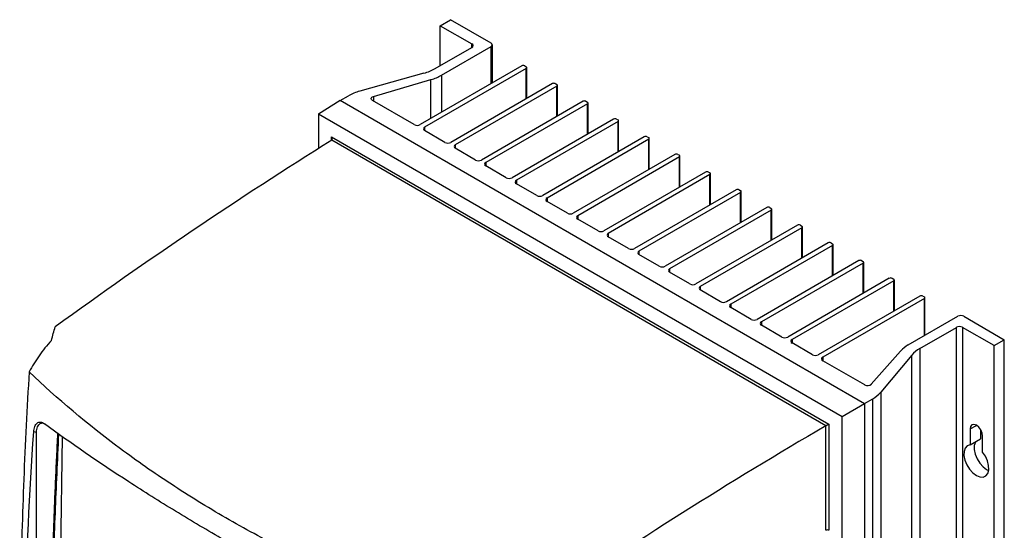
# Model space of a CAD drawing. Header units: millimetres. Extents: x 15458 to 16408, y 10213 to 11277.
# Tile 54 of 54: x 16165 to 16401, y 11154 to 11277. Entities that reach past the tile are written whole.
import ezdxf

# ---------------------------------------------------------------- set-up
doc = ezdxf.new("R2010")
doc.units = ezdxf.units.MM

msp = doc.modelspace()

# ---------------------------------------------------------------- linework, layer by layer
at = {"color": 7, "linetype": 'Continuous', "lineweight": 25}
for p, q in [((16266.02, 11275.31), (16268.5, 11276.74)), ((16278.22, 11271.13), (16268.5, 11276.74)), ((16266.02, 11275.31), (16273.62, 11270.93)), ((16266.02, 11265.72), (16266.02, 11275.31)), ((16264.82, 11265.03), (16273.62, 11270.11)), ((16266.31, 11263.44), (16278.22, 11270.31)), ((16273.62, 11270.11), (16273.62, 11270.93)), ((16278.22, 11261.42), (16278.22, 11270.31)), ((16278.51, 11261.58), (16278.51, 11270.72)), ((16285.58, 11265.66), (16261.18, 11251.58)), ((16286.64, 11265.05), (16262.24, 11250.97)), ((16286.28, 11265.66), (16286.64, 11265.46)), ((16286.64, 11257.78), (16286.64, 11265.05)), ((16286.78, 11257.87), (16286.78, 11265.25)), ((16262.09, 11263.91), (16246.69, 11259.62)), ((16249.95, 11258.31), (16263.78, 11262.38)), ((16263.78, 11253.08), (16263.78, 11262.38)), ((16266.31, 11263.44), (16266.31, 11254.54)), ((16292.93, 11261.42), (16268.53, 11247.33)), ((16293.99, 11260.8), (16269.59, 11246.72)), ((16293.64, 11261.42), (16293.99, 11261.21)), ((16293.99, 11253.54), (16293.99, 11260.8)), ((16294.14, 11253.62), (16294.14, 11261.01)), ((16242.01, 11257.37), (16243.97, 11258.5)), ((16249.95, 11258.31), (16249.95, 11257.24)), ((16236.74, 11254.19), (16241.95, 11257.41)), ((16241.95, 11257.41), (16367.88, 11184.71)), ((16259.77, 11251.58), (16249.7, 11257.39)), ((16300.28, 11257.17), (16275.89, 11243.09)), ((16301.34, 11256.56), (16276.95, 11242.47)), ((16300.99, 11257.17), (16301.34, 11256.97)), ((16301.34, 11249.29), (16301.34, 11256.56)), ((16301.49, 11249.38), (16301.49, 11256.76)), ((16236.74, 11254.19), (16362.48, 11181.6)), ((16236.74, 11254.19), (16236.74, 11245.84)), ((16307.64, 11252.92), (16283.24, 11238.84)), ((16308.34, 11252.92), (16308.7, 11252.72)), ((16262.24, 11250.97), (16262.24, 11250.15)), ((16308.7, 11252.31), (16284.3, 11238.23)), ((16308.7, 11245.05), (16308.7, 11252.31)), ((16308.84, 11245.13), (16308.84, 11252.52)), ((16239.93, 11248.65), (16359.29, 11179.74)), ((16239.93, 11247.84), (16239.93, 11248.65)), ((16267.12, 11247.33), (16262.24, 11250.15)), ((16314.99, 11248.68), (16290.6, 11234.6)), ((16315.7, 11248.68), (16316.05, 11248.48)), ((16316.2, 11240.89), (16316.2, 11248.27)), ((16358.59, 11179.34), (16239.94, 11247.84)), ((16269.59, 11246.72), (16269.59, 11245.9)), ((16274.47, 11243.09), (16269.59, 11245.9)), ((16316.05, 11248.07), (16291.66, 11233.98)), ((16316.05, 11240.8), (16316.05, 11248.07)), ((16322.34, 11244.43), (16297.95, 11230.35)), ((16323.41, 11243.82), (16299.01, 11229.74)), ((16323.05, 11244.43), (16323.41, 11244.23)), ((16323.41, 11236.56), (16323.41, 11243.82)), ((16323.55, 11236.64), (16323.55, 11244.03)), ((16276.95, 11242.47), (16276.95, 11241.66)), ((16281.83, 11238.84), (16276.95, 11241.66)), ((16329.7, 11240.19), (16305.3, 11226.11)), ((16330.76, 11239.58), (16306.36, 11225.49)), ((16330.41, 11240.19), (16330.76, 11239.98)), ((16330.76, 11232.31), (16330.76, 11239.58)), ((16330.91, 11232.4), (16330.91, 11239.78)), ((16284.3, 11238.23), (16284.3, 11237.41)), ((16289.18, 11234.6), (16284.3, 11237.41)), ((16337.05, 11235.94), (16312.66, 11221.86)), ((16338.11, 11235.33), (16313.72, 11221.25)), ((16337.76, 11235.94), (16338.11, 11235.74)), ((16338.11, 11228.07), (16338.11, 11235.33)), ((16338.26, 11228.15), (16338.26, 11235.54)), ((16291.66, 11233.98), (16291.66, 11233.17)), ((16296.54, 11230.35), (16291.66, 11233.17)), ((16344.41, 11231.7), (16320.01, 11217.62)), ((16345.11, 11231.7), (16345.47, 11231.49)), ((16299.01, 11229.74), (16299.01, 11228.92)), ((16345.47, 11231.09), (16321.07, 11217)), ((16345.47, 11223.82), (16345.47, 11231.09)), ((16345.61, 11223.9), (16345.61, 11231.29)), ((16303.89, 11226.11), (16299.01, 11228.92)), ((16351.76, 11227.45), (16327.37, 11213.37)), ((16352.47, 11227.45), (16352.82, 11227.25)), ((16352.97, 11219.66), (16352.97, 11227.04)), ((16306.36, 11225.49), (16306.36, 11224.68)), ((16311.24, 11221.86), (16306.36, 11224.68)), ((16352.82, 11226.84), (16328.43, 11212.76)), ((16352.82, 11219.57), (16352.82, 11226.84)), ((16359.11, 11223.21), (16334.72, 11209.12)), ((16360.17, 11222.6), (16335.78, 11208.51)), ((16359.82, 11223.21), (16360.17, 11223)), ((16360.17, 11215.33), (16360.17, 11222.6)), ((16360.32, 11215.41), (16360.32, 11222.8)), ((16313.72, 11221.25), (16313.72, 11220.43)), ((16318.6, 11217.62), (16313.72, 11220.43)), ((16366.47, 11218.96), (16342.07, 11204.88)), ((16367.53, 11218.35), (16343.13, 11204.27)), ((16367.18, 11218.96), (16367.53, 11218.76)), ((16367.53, 11211.08), (16367.53, 11218.35)), ((16367.68, 11211.17), (16367.68, 11218.55)), ((16321.07, 11217), (16321.07, 11216.19)), ((16325.95, 11213.37), (16321.07, 11216.19)), ((16328.43, 11212.76), (16328.43, 11211.94)), ((16373.82, 11214.72), (16349.43, 11200.63)), ((16374.88, 11214.1), (16350.49, 11200.02)), ((16374.53, 11214.72), (16374.88, 11214.51)), ((16374.88, 11206.84), (16374.88, 11214.1)), ((16375.03, 11206.92), (16375.03, 11214.31)), ((16333.3, 11209.12), (16328.43, 11211.94)), ((16381.18, 11210.47), (16356.78, 11196.39)), ((16381.88, 11210.47), (16382.24, 11210.27)), ((16335.78, 11208.51), (16335.78, 11207.7)), ((16382.24, 11209.86), (16357.84, 11195.78)), ((16382.24, 11200.96), (16382.24, 11209.86)), ((16382.38, 11201.05), (16382.38, 11210.06)), ((16340.66, 11204.88), (16335.78, 11207.7)), ((16343.13, 11204.27), (16343.13, 11203.45)), ((16348.01, 11200.63), (16343.13, 11203.45)), ((16378.39, 11198.74), (16390.3, 11205.61)), ((16391.71, 11205.61), (16401.43, 11200)), ((16381.14, 11197.88), (16389.94, 11202.96)), ((16389.94, 10993.11), (16389.94, 11202.96)), ((16398.96, 11198.57), (16391.36, 11202.96)), ((16391.36, 11202.96), (16391.36, 10993.11)), ((16350.49, 11200.02), (16350.49, 11199.21)), ((16355.37, 11196.39), (16350.49, 11199.21)), ((16398.96, 11198.57), (16401.43, 11200)), ((16398.96, 10988.72), (16398.96, 11198.57)), ((16401.43, 10990.15), (16401.43, 11200)), ((16369.5, 11189.3), (16376.55, 11197.28)), ((16379.2, 11196.3), (16371.77, 11187.41)), ((16379.2, 10986.45), (16379.2, 11196.3)), ((16381.14, 11197.88), (16381.14, 10988.03)), ((16357.84, 11195.78), (16357.84, 11194.96)), ((16367.91, 11189.15), (16357.84, 11194.96)), ((16371.77, 11187.41), (16371.77, 10977.56)), ((16362.48, 11181.6), (16367.88, 11184.71)), ((16367.88, 11184.71), (16369.83, 11185.84)), ((16367.88, 11184.71), (16367.88, 10974.79)), ((16369.83, 10975.99), (16369.83, 11185.84)), ((16359.29, 11179.74), (16359.29, 11154.29)), ((16362.48, 11152.39), (16362.48, 11181.6)), ((16169.04, 11177.68), (16169.04, 11177.78)), ((16169.04, 11098.72), (16169.04, 11177.68)), ((16358.59, 11154.29), (16358.59, 11179.34)), ((16393.23, 11178.61), (16394.72, 11179.46)), ((16393.23, 11178.61), (16393.23, 11174.77)), ((16395.71, 11178.46), (16395.71, 11176.19)), ((16174.11, 11099.83), (16175.32, 11176.7)), ((16393.23, 11174.77), (16395.71, 11176.19)), ((16396.2, 11173.05), (16396.2, 11176.89))]:
    msp.add_line(p, q, dxfattribs=at)
at = {"color": 7, "linetype": 'Continuous', "lineweight": 25, "flags": 128}
for points in [[(16249.7, 11257.39), (16249.56, 11257.49), (16249.46, 11257.62), (16249.41, 11257.75), (16249.42, 11257.89), (16249.48, 11258.02), (16249.6, 11258.14), (16249.76, 11258.24), (16249.95, 11258.31)], [(16359.29, 11179.74), (16359.22, 11179.7), (16359.13, 11179.65), (16359.04, 11179.6), (16358.95, 11179.54), (16358.85, 11179.49), (16358.76, 11179.43), (16358.67, 11179.38), (16358.59, 11179.34)], [(16396.2, 11176.89), (16396.09, 11177.61), (16395.77, 11178.36), (16395.29, 11179.01), (16394.72, 11179.47), (16394.15, 11179.66), (16393.67, 11179.57), (16393.35, 11179.2), (16393.23, 11178.61)], [(16169.04, 11177.78), (16169.04, 11177.78), (16168.39, 11177.88)], [(16394.58, 11175.54), (16394.51, 11175.44), (16394.23, 11174.65), (16394.21, 11173.65), (16394.43, 11172.55), (16394.89, 11171.43), (16395.54, 11170.38), (16396.33, 11169.5), (16397.19, 11168.85), (16397.68, 11168.61)], [(16393.23, 11174.77), (16392.54, 11174.54), (16392.04, 11174.01), (16391.76, 11173.22), (16391.73, 11172.23), (16391.95, 11171.12), (16392.41, 11170), (16393.06, 11168.95), (16393.85, 11168.07), (16394.72, 11167.42), (16395.58, 11167.07), (16396.37, 11167.04), (16397.02, 11167.34), (16397.48, 11167.93), (16397.7, 11168.78), (16397.67, 11169.8), (16397.4, 11170.92), (16396.89, 11172.03), (16396.2, 11173.05)]]:
    msp.add_lwpolyline(points, dxfattribs=at)
at = {"color": 7, "linetype": 'Continuous', "lineweight": 25}
for centre, radius, start, end in [((16273.47, 11270.52), 0.437, 290.7834, 69.2166), ((16278.07, 11270.72), 0.437, 290.7834, 69.2166), ((16259.02, 11275.3), 11.8, 285.1275, 299.4621), ((16285.93, 11264.98), 0.769, 62.6097, 117.3903), ((16286.56, 11265.25), 0.218, 290.7834, 69.2166), ((16260.57, 11273.58), 11.65, 285.989, 299.52), ((16293.28, 11260.73), 0.769, 62.6097, 117.3903), ((16293.91, 11261.01), 0.218, 290.7834, 69.2166), ((16249.77, 11248.23), 11.8, 105.1275, 119.4621), ((16300.64, 11256.49), 0.769, 62.6097, 117.3903), ((16301.27, 11256.76), 0.218, 290.7834, 69.2166), ((16307.99, 11252.24), 0.769, 62.6097, 117.3903), ((16260.47, 11252.94), 1.54, 242.6097, 297.3903), ((16262.4, 11250.56), 0.437, 110.7834, 249.2166), ((16308.62, 11252.52), 0.218, 290.7834, 69.2166), ((16315.34, 11248), 0.769, 62.6097, 117.3903), ((16315.97, 11248.27), 0.218, 290.7834, 69.2166), ((16267.83, 11248.7), 1.54, 242.6097, 297.3903), ((16269.75, 11246.31), 0.437, 110.7834, 249.2166), ((16322.7, 11243.75), 0.769, 62.6097, 117.3903), ((16323.33, 11244.03), 0.218, 290.7834, 69.2166), ((16275.18, 11244.45), 1.54, 242.6097, 297.3903), ((16277.1, 11242.07), 0.437, 110.7834, 249.2166), ((16282.53, 11240.21), 1.54, 242.6097, 297.3903), ((16330.05, 11239.51), 0.769, 62.6097, 117.3903), ((16330.68, 11239.78), 0.218, 290.7834, 69.2166), ((16284.46, 11237.82), 0.437, 110.7834, 249.2166), ((16289.89, 11235.96), 1.54, 242.6097, 297.3903), ((16337.41, 11235.26), 0.769, 62.6097, 117.3903), ((16338.04, 11235.54), 0.218, 290.7834, 69.2166), ((16291.81, 11233.58), 0.437, 110.7834, 249.2166), ((16344.76, 11231.02), 0.769, 62.6097, 117.3903), ((16297.24, 11231.72), 1.54, 242.6097, 297.3903), ((16299.16, 11229.33), 0.437, 110.7834, 249.2166), ((16345.39, 11231.29), 0.218, 290.7834, 69.2166), ((16352.11, 11226.77), 0.769, 62.6097, 117.3903), ((16352.74, 11227.04), 0.218, 290.7834, 69.2166), ((16304.6, 11227.47), 1.54, 242.6097, 297.3903), ((16306.52, 11225.09), 0.437, 110.7834, 249.2166), ((16359.47, 11222.53), 0.769, 62.6097, 117.3903), ((16360.1, 11222.8), 0.218, 290.7834, 69.2166), ((16311.95, 11223.23), 1.54, 242.6097, 297.3903), ((16313.87, 11220.84), 0.437, 110.7834, 249.2166), ((16319.3, 11218.98), 1.54, 242.6097, 297.3903), ((16366.82, 11218.28), 0.769, 62.6097, 117.3903), ((16367.45, 11218.55), 0.218, 290.7834, 69.2166), ((16321.23, 11216.59), 0.437, 110.7834, 249.2166), ((16326.66, 11214.73), 1.54, 242.6097, 297.3903), ((16328.58, 11212.35), 0.437, 110.7834, 249.2166), ((16374.18, 11214.03), 0.769, 62.6097, 117.3903), ((16374.81, 11214.31), 0.218, 290.7834, 69.2166), ((16381.53, 11209.79), 0.769, 62.6097, 117.3903), ((16334.01, 11210.49), 1.54, 242.6097, 297.3903), ((16335.93, 11208.1), 0.437, 110.7834, 249.2166), ((16382.16, 11210.06), 0.218, 290.7834, 69.2166), ((16391, 11204.25), 1.54, 62.6097, 117.3903), ((16341.37, 11206.24), 1.54, 242.6097, 297.3903), ((16343.29, 11203.86), 0.437, 110.7834, 249.2166), ((16390.65, 11201.6), 1.54, 62.6097, 117.3903), ((16348.72, 11202), 1.54, 242.6097, 297.3903), ((16350.64, 11199.61), 0.437, 110.7834, 249.2166), ((16381.96, 11192.35), 7.32, 119.2377, 137.701), ((16356.07, 11197.75), 1.54, 242.6097, 297.3903), ((16384.63, 11191.6), 7.19, 119.1191, 139.0882), ((16358, 11195.37), 0.437, 110.7834, 249.2166), ((16368.6, 11190.4), 1.43, 240.9711, 309.4772), ((16366.33, 11192.12), 7.19, 299.1191, 319.0882), ((16358.94, 11153.6), 0.77, 62.6565, 116.7662)]:
    msp.add_arc(centre, radius, start, end, dxfattribs=at)
for centre, major_axis, ratio, start_param, end_param in [((16239.58, 11248.45), (-0.354, 0.612), 0.577335, 3.163887, 4.712348), ((16257.4, 10339.1), (548.44, 983.48), 0.567218, 0.799221, 0.884261), ((16376.68, 10270.25), (577.92, 966.45), 0.587369, 0.816685, 0.901725)]:
    msp.add_ellipse(centre, major_axis=major_axis, ratio=ratio, start_param=start_param, end_param=end_param, dxfattribs=at)
for points in [[(16239.94, 11247.84), (16239.94, 11247.84), (16239.94, 11247.84), (16239.94, 11247.84)], [(16172.64, 11199.83), (16172.95, 11200.92), (16173.26, 11202.01), (16173.57, 11203.1)], [(16358.59, 11179.34), (16358.59, 11179.34), (16358.59, 11179.34), (16358.59, 11179.34)]]:
    msp.add_open_spline(points, degree=3, dxfattribs=at)
for points, knots in [([(16172.64, 11199.83), (16171.57, 11198.63), (16170.59, 11197.4), (16168.81, 11194.89), (16168, 11193.61), (16167.3, 11192.3)], [0, 0, 0, 0, 0.5, 0.5, 1, 1, 1, 1]), ([(16167.3, 11192.3), (16167.04, 11187.99), (16166.8, 11183.69), (16166.37, 11175.11), (16166.18, 11170.84), (16165.67, 11158.05), (16165.42, 11149.57), (16165.1, 11132.72), (16165.03, 11124.35), (16165.07, 11107.71), (16165.17, 11099.46), (16165.37, 11091.25)], [0, 0, 0, 0, 0.125, 0.125, 0.25, 0.25, 0.5, 0.5, 0.75, 0.75, 1, 1, 1, 1]), ([(16273.74, 11130.85), (16263.02, 11134.47), (16252.71, 11138.48), (16240.32, 11144), (16237.87, 11145.13), (16233.04, 11147.44), (16230.65, 11148.61), (16223.57, 11152.21), (16218.97, 11154.7), (16212.26, 11158.58), (16210.06, 11159.89), (16205.7, 11162.57), (16203.56, 11163.93), (16197.23, 11168.08), (16193.15, 11170.92), (16181.35, 11179.69), (16174.04, 11185.84), (16167.3, 11192.3)], [0, 0, 0, 0, 0.25, 0.25, 0.3125, 0.3125, 0.375, 0.375, 0.5, 0.5, 0.5625, 0.5625, 0.625, 0.625, 0.75, 0.75, 1, 1, 1, 1]), ([(16168.39, 11177.88), (16168.42, 11178.37), (16168.51, 11178.81), (16168.72, 11179.36), (16168.8, 11179.52), (16168.99, 11179.8), (16169.09, 11179.92), (16169.33, 11180.1), (16169.46, 11180.17), (16169.73, 11180.24), (16169.88, 11180.26), (16170.18, 11180.22), (16170.34, 11180.18), (16170.66, 11180.04), (16170.82, 11179.94), (16170.99, 11179.82)], [0, 0, 0, 0, 0.25, 0.25, 0.375, 0.375, 0.5, 0.5, 0.625, 0.625, 0.75, 0.75, 0.875, 0.875, 1, 1, 1, 1]), ([(16169.04, 11177.78), (16169.12, 11178.23), (16169.27, 11179.15), (16169.86, 11179.96), (16170.32, 11180.03), (16170.51, 11180.06)], [0, 0, 0, 0, 0.370779, 0.738747, 1, 1, 1, 1]), ([(16266.7, 11124.57), (16257.28, 11129.01), (16248.19, 11133.51), (16237.24, 11139.22), (16235.07, 11140.37), (16230.77, 11142.66), (16228.63, 11143.82), (16222.31, 11147.28), (16218.2, 11149.59), (16210.16, 11154.23), (16206.25, 11156.55), (16198.61, 11161.21), (16194.88, 11163.55), (16184.06, 11170.54), (16177.29, 11175.18), (16170.99, 11179.82)], [0, 0, 0, 0, 0.25, 0.25, 0.3125, 0.3125, 0.375, 0.375, 0.5, 0.5, 0.625, 0.625, 0.75, 0.75, 1, 1, 1, 1]), ([(16166.62, 11090.22), (16166.4, 11097.45), (16166.26, 11104.71), (16166.19, 11119.24), (16166.24, 11126.53), (16166.68, 11148.45), (16167.34, 11163.13), (16168.39, 11177.88)], [0, 0, 0, 0, 0.25, 0.25, 0.5, 0.5, 1, 1, 1, 1]), ([(16174.13, 11177.56), (16174.12, 11177.37), (16174.09, 11176.94), (16174.04, 11176.01), (16173.98, 11174.78), (16173.89, 11172.82), (16173.72, 11169.39), (16173.55, 11165.47), (16173.35, 11160.58), (16173.21, 11156.68), (16173.08, 11152.78), (16172.99, 11149.86), (16172.91, 11146.95), (16172.83, 11144.04), (16172.77, 11141.62), (16172.74, 11139.93), (16172.72, 11139.08), (16172.71, 11138.6), (16172.7, 11138.24), (16172.7, 11137.87), (16172.69, 11137.57), (16172.69, 11137.27), (16172.68, 11136.97), (16172.67, 11136.67), (16172.67, 11136.24), (16172.64, 11134.98), (16172.61, 11132.81), (16172.57, 11129.92), (16172.53, 11126.07), (16172.47, 11119.3), (16172.58, 11109.48), (16172.35, 11101.68), (16172.73, 11096.6), (16173.05, 11095.58), (16173.21, 11095.08)], [0, 0, 0, 0, 0.006764, 0.015577, 0.033202, 0.050828, 0.086079, 0.156581, 0.191832, 0.262335, 0.297586, 0.332837, 0.368088, 0.403339, 0.43859, 0.456216, 0.465029, 0.469435, 0.473841, 0.478248, 0.482654, 0.484857, 0.489264, 0.49367, 0.495873, 0.504686, 0.539937, 0.575188, 0.610439, 0.680942, 0.824416, 0.967912, 0.984586, 1, 1, 1, 1]), ([(16172.88, 11100.69), (16172.83, 11107.03), (16172.72, 11119.72), (16172.98, 11139), (16173.51, 11158.18), (16174.13, 11171.04), (16174.44, 11177.34)], [0, 0, 0, 0, 0.252311, 0.504621, 0.757323, 1, 1, 1, 1])]:
    msp.add_open_spline(points, degree=3, knots=knots, dxfattribs=at)

doc.saveas('drawing.dxf')
